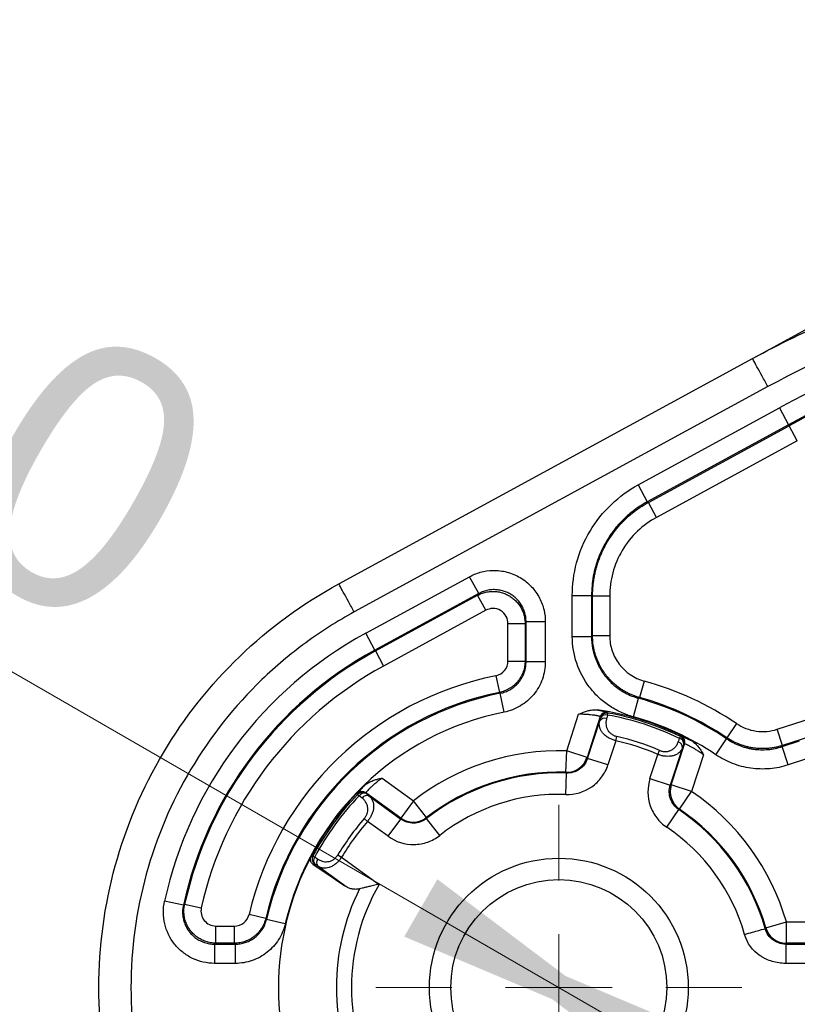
# Model space of a CAD drawing. Header units: millimetres. Extents: x 5 to 597, y 5 to 415.
# Tile 102 of 131: x 284.45 to 291.72, y 378.09 to 387.3. Entities that reach past the tile are written whole.
import ezdxf

# ---------------------------------------------------------------- set-up
doc = ezdxf.new("R2010")
doc.units = ezdxf.units.MM
doc.styles.add('SLDTEXTSTYLE0', font='ARIAL.TTF', dxfattribs={"width": 0.948})
doc.dimstyles.new('SLDDIMSTYLE0', dxfattribs={"dimtxt": 2.5, "dimasz": 2.5, "dimexe": 0, "dimexo": 0.0625, "dimtad": 1, "dimdec": 0, "dimlfac": 5, "dimrnd": 1e-09, "dimzin": 12, "dimdsep": 46, "dimtxsty": 'SLDTEXTSTYLE0', "dimsah": 1, "dimcen": 0, "dimadec": 0, "dimazin": 3, "dimtfac": 1, "dimtdec": 0, "dimtmove": 0, "dimatfit": 3, "dimfxl": 1, "dimfrac": 2, "dimtolj": 1, "dimtzin": 12, "dimarcsym": 0})

# ---------------------------------------------------------------- blocks, each defined once
blk = doc.blocks.new('_D')
at = {"color": 7, "linetype": 'Continuous', "lineweight": 0}
for q in [(278.5638, 384.5582), (290.3642, 377.7453)]:
    blk.add_line((288.6149, 378.7553), q, dxfattribs=at)
at = {"color": 7, "linetype": 'Continuous', "lineweight": 18}
for points in [[(290.3642, 377.7453), (288.3542, 379.2637), (288.0442, 378.7268)], [(288.6149, 378.7553), (290.6249, 377.2368), (290.9349, 377.7737)]]:
    blk.add_solid(points, dxfattribs=at)
at = {"color": 7, "linetype": 'Continuous', "lineweight": 18, "char_height": 2.5, "attachment_point": 1, "rotation": 330, "style": 'SLDTEXTSTYLE0'}
for s, insert in [('%%c', (280.1478, 387.3018)), ('10', (283.3079, 385.4854))]:
    blk.add_mtext(s, dxfattribs=dict(at, insert=insert))
blk = doc.blocks.new('SW_CENTERMARKSYMBOL_3')
at = {"color": 0, "linetype": 'Continuous', "lineweight": 18}
for p, q in [((0, 1), (0, 1.71)), ((0, 0), (0, 0.5)), ((-1, 0), (-1.71, 0)), ((0, 0), (-0.5, 0)), ((0, 0), (0, -0.5)), ((0, 0), (0.5, 0)), ((1, 0), (1.71, 0)), ((0, -1), (0, -1.71))]:
    blk.add_line(p, q, dxfattribs=at)

msp = doc.modelspace()

# ---------------------------------------------------------------- linework, layer by layer
at = {"color": 7, "linetype": 'Continuous', "lineweight": 25}
for p, q in [((291.331, 384.1503), (296.6441, 387.0449)), ((287.4324, 382.0263), (291.3003, 384.1335)), ((291.4438, 383.8701), (287.5759, 381.7628)), ((290.2308, 382.9517), (291.552, 383.6715)), ((291.552, 383.6715), (291.6381, 383.5135)), ((291.6381, 383.5135), (290.3169, 382.7937)), ((290.3264, 382.7881), (291.6426, 383.5051)), ((291.6426, 383.5051), (291.6381, 383.5135)), ((291.7191, 383.3647), (291.6426, 383.5051)), ((291.7191, 383.3647), (290.4029, 382.6476)), ((290.2308, 382.9517), (290.3169, 382.7937)), ((290.3169, 382.7937), (290.3264, 382.7881)), ((290.4029, 382.6476), (290.3264, 382.7881)), ((291.5311, 380.6661), (297.8029, 382.7039)), ((297.8523, 382.5519), (291.5805, 380.514)), ((287.6841, 381.5642), (288.6542, 382.0927)), ((288.7402, 381.9347), (288.6542, 382.0927)), ((288.7402, 381.9347), (287.7702, 381.4062)), ((287.7747, 381.3979), (288.7307, 381.9187)), ((288.7307, 381.9187), (288.7402, 381.9347)), ((288.8072, 381.7783), (288.7307, 381.9187)), ((289.6157, 381.5333), (289.6157, 381.9161)), ((289.6157, 381.9161), (289.7956, 381.9161)), ((289.7956, 381.9161), (289.7956, 381.5333)), ((289.8051, 381.9105), (289.7956, 381.9161)), ((289.8051, 381.5406), (289.8051, 381.9105)), ((289.965, 381.9105), (289.8051, 381.9105)), ((289.965, 381.9105), (289.965, 381.5406)), ((288.8072, 381.7783), (287.8512, 381.2575)), ((289.0141, 381.3043), (289.0141, 381.6555)), ((289.0141, 381.6555), (289.174, 381.6555)), ((289.1835, 381.6714), (289.174, 381.6555)), ((289.174, 381.6555), (289.174, 381.3043)), ((289.3634, 381.6714), (289.1835, 381.6714)), ((289.1835, 381.2965), (289.1835, 381.6714)), ((289.3634, 381.6714), (289.3634, 381.2965)), ((287.7702, 381.4062), (287.6841, 381.5642)), ((289.6157, 381.5333), (289.7956, 381.5333)), ((289.965, 381.5406), (289.8051, 381.5406)), ((287.7747, 381.3979), (287.7702, 381.4062)), ((287.7747, 381.3979), (287.8512, 381.2575)), ((289.0141, 381.3043), (289.174, 381.3043)), ((289.3634, 381.2965), (289.1835, 381.2965)), ((288.9018, 381.1671), (288.9334, 381.0104)), ((290.2869, 381.1169), (290.2441, 380.9629)), ((288.9772, 380.826), (288.9422, 381.0024)), ((290.1879, 380.7819), (290.2358, 380.9553)), ((289.5629, 380.4631), (289.6745, 380.8066)), ((289.8773, 380.784), (289.753, 380.4014)), ((289.9459, 380.7985), (289.9492, 380.8173)), ((289.7583, 380.3937), (289.8721, 380.744)), ((291.1499, 380.7194), (291.0606, 380.5867)), ((291.5805, 380.514), (291.5311, 380.6661)), ((290.0221, 380.5586), (290.0313, 380.5985)), ((290.6182, 380.5801), (290.6265, 380.5972)), ((290.9579, 380.4276), (291.0585, 380.5767)), ((290.0221, 380.5586), (289.9484, 380.332)), ((290.6458, 380.4926), (290.532, 380.1423)), ((290.5408, 380.1454), (290.6652, 380.528)), ((291.5791, 380.5036), (291.741, 380.5562)), ((291.6347, 380.3325), (291.5791, 380.5036)), ((289.5562, 380.2634), (289.5629, 380.4631)), ((289.753, 380.4014), (289.5629, 380.4631)), ((289.9484, 380.332), (289.7583, 380.3937)), ((290.3419, 380.2041), (290.4156, 380.4308)), ((290.4156, 380.4308), (290.4316, 380.4685)), ((290.8425, 380.4271), (290.7309, 380.0836)), ((291.7966, 380.3851), (291.6347, 380.3325)), ((287.8374, 380.2097), (288.1295, 379.9974)), ((289.554, 380.056), (289.5611, 380.2557)), ((290.3419, 380.2041), (290.532, 380.1423)), ((290.7309, 380.0836), (290.5408, 380.1454)), ((287.6088, 380.0568), (287.6225, 380.0436)), ((288.0121, 379.8357), (287.6866, 380.0722)), ((287.7143, 380.0428), (288.0122, 379.8264)), ((290.6189, 379.9181), (290.7309, 380.0836)), ((288.1295, 379.9974), (288.0121, 379.8357)), ((288.2523, 379.8397), (288.1295, 379.9974)), ((290.4988, 379.749), (290.6104, 379.9148)), ((287.671, 379.8316), (287.7019, 379.8048)), ((287.8947, 379.6647), (287.7019, 379.8048)), ((287.8947, 379.6647), (288.0122, 379.8264)), ((288.3761, 379.6733), (288.2529, 379.8307)), ((287.1902, 379.4807), (287.207, 379.4717)), ((287.4236, 379.4911), (287.4587, 379.4701)), ((287.4587, 379.4701), (287.809, 379.2156)), ((287.4898, 379.2004), (287.2361, 379.3847)), ((285.9791, 379.0204), (285.8034, 379.0589)), ((285.9912, 379.0309), (286.1472, 378.9961)), ((286.7492, 378.8968), (286.5936, 378.9335)), ((286.2838, 378.6658), (286.2838, 378.8257)), ((286.2838, 378.8257), (286.4574, 378.8257)), ((286.4574, 378.6658), (286.4574, 378.8257)), ((286.9321, 378.8471), (286.7569, 378.888)), ((291.4247, 378.8089), (291.6168, 378.8644)), ((291.6168, 378.8644), (292.0429, 378.8644)), ((291.6168, 378.6645), (291.6168, 378.8644)), ((286.272, 378.6563), (286.272, 378.4764)), ((286.272, 378.6563), (286.4649, 378.6563)), ((286.4574, 378.6658), (286.2838, 378.6658)), ((286.4649, 378.6563), (286.4649, 378.4764)), ((291.6106, 378.6563), (292.1528, 378.6563)), ((292.0429, 378.6645), (291.6168, 378.6645)), ((286.4649, 378.4764), (286.272, 378.4764)), ((292.1528, 378.4764), (291.6106, 378.4764))]:
    msp.add_line(p, q, dxfattribs=at)
at = {"color": 7, "linetype": 'Continuous', "lineweight": 25, "flags": 128}
for points in [[(289.7956, 381.5333), (289.8009, 381.5374), (289.8051, 381.5406)], [(289.174, 381.3043), (289.1793, 381.2999), (289.1835, 381.2965)], [(288.9422, 381.0024), (288.9373, 381.0069), (288.9334, 381.0104)], [(290.2441, 380.9629), (290.2394, 380.9586), (290.2358, 380.9553)], [(289.8721, 380.744), (289.8775, 380.7623), (289.8816, 380.7768)], [(289.8816, 380.7768), (289.8792, 380.7808), (289.8773, 380.784)], [(289.9459, 380.7985), (289.9405, 380.7802), (289.9363, 380.7657)], [(289.9448, 380.8245), (289.9473, 380.8205), (289.9492, 380.8173)], [(290.6067, 380.5479), (290.6131, 380.5659), (290.6182, 380.5801)], [(290.6265, 380.5972), (290.6309, 380.599), (290.6344, 380.6005)], [(291.0585, 380.5767), (291.0597, 380.5823), (291.0606, 380.5867)], [(290.6574, 380.5247), (290.6509, 380.5067), (290.6458, 380.4926)], [(290.6652, 380.528), (290.6608, 380.5262), (290.6574, 380.5247)], [(291.5805, 380.514), (291.5797, 380.5082), (291.5791, 380.5036)], [(289.753, 380.4014), (289.756, 380.3971), (289.7583, 380.3937)], [(289.5611, 380.2557), (289.5584, 380.26), (289.5562, 380.2634)], [(290.532, 380.1423), (290.5369, 380.144), (290.5408, 380.1454)], [(287.6088, 380.0568), (287.6084, 380.0616), (287.6082, 380.0653)], [(287.6496, 380.0227), (287.6344, 380.0344), (287.6225, 380.0436)], [(287.6866, 380.0722), (287.687, 380.0675), (287.6873, 380.0638)], [(287.6873, 380.0638), (287.7024, 380.0521), (287.7143, 380.0428)], [(288.0122, 379.8264), (288.0121, 379.8316), (288.0121, 379.8357)], [(288.2523, 379.8397), (288.2526, 379.8346), (288.2529, 379.8307)], [(290.6189, 379.9181), (290.6142, 379.9163), (290.6104, 379.9148)], [(287.1732, 379.4766), (287.1827, 379.4789), (287.1902, 379.4807)], [(287.207, 379.4717), (287.2228, 379.4609), (287.2353, 379.4525)], [(287.2078, 379.4039), (287.1997, 379.402), (287.1933, 379.4005)], [(287.2361, 379.3847), (287.2203, 379.3955), (287.2078, 379.4039)], [(285.9791, 379.0204), (285.9858, 379.0263), (285.9912, 379.0309)], [(286.7492, 378.8968), (286.7535, 378.8919), (286.7569, 378.888)], [(291.419, 378.8019), (291.4222, 378.8059), (291.4247, 378.8089)], [(286.2838, 378.6658), (286.2772, 378.6605), (286.272, 378.6563)], [(286.4649, 378.6563), (286.4607, 378.6617), (286.4574, 378.6658)], [(291.6168, 378.6645), (291.6133, 378.6599), (291.6106, 378.6563)]]:
    msp.add_lwpolyline(points, dxfattribs=at)
at = {"color": 7, "linetype": 'Continuous', "lineweight": 25}
for radius in [1.21, 1.01]:
    msp.add_circle((289.4896, 378.2503), radius, dxfattribs=at)
for centre, radius, start, end in [((295.3323, 376.7326), 7.9018, 100.04388, 118.58183), ((295.3323, 376.7326), 7.7219, 97.00196, 118.58183), ((295.3323, 376.7326), 7.7124, 97.00504, 118.58183), ((289.4896, 378.2503), 3.7738, 118.58183, 167.62635), ((289.4896, 378.2503), 3.5939, 118.58183, 167.62635), ((289.4896, 378.2503), 3.5844, 118.58183, 167.42039), ((289.4896, 378.2503), 3.4245, 118.58183, 167.42039), ((289.4896, 378.2503), 2.9755, 101.3925, 166.72484), ((289.4896, 378.2503), 2.9755, 56.0822, 74.45606), ((289.4896, 378.2503), 2.8156, 101.3925, 166.72484), ((289.4896, 378.2503), 2.8061, 101.24917, 166.86342), ((289.4896, 378.2503), 2.8061, 56.00448, 74.57738), ((289.4896, 378.2503), 2.8156, 56.0822, 74.45606), ((289.4896, 378.2503), 2.621, 61.8682, 82.1318), ((289.4896, 378.2503), 2.6262, 101.24917, 166.86342), ((289.9173, 380.7164), 0.0529, 68.88789, 148.56733), ((289.9344, 380.7654), 0.06, 80.04088, 161.93116), ((289.9387, 380.7582), 0.06, 79.9166, 161.93098), ((289.9268, 380.7492), 0.0529, 68.84895, 148.55893), ((289.4896, 378.2503), 2.5888, 64.15242, 79.84758), ((289.4896, 378.2503), 2.6078, 64.15242, 79.84758), ((289.4896, 378.2503), 2.6262, 56.00448, 74.57738), ((289.4896, 378.2503), 2.4099, 66.99053, 77.00947), ((290.6047, 380.5289), 0.0529, 355.44107, 75.15105), ((290.6003, 380.5432), 0.06, 342.06902, 64.0834), ((290.608, 380.5465), 0.06, 342.06884, 63.95912), ((289.4896, 378.2503), 2.369, 66.99053, 77.00947), ((290.5931, 380.4968), 0.0529, 355.43267, 75.11211), ((289.4896, 378.2503), 2.2141, 88.10244, 127.89756), ((289.5627, 380.4634), 0.2001, 268.16038, 341.94206), ((289.4896, 378.2503), 2.0142, 88.10244, 127.89756), ((289.4896, 378.2503), 2.0067, 87.95657, 128.04343), ((289.4896, 378.2503), 2.621, 133.8682, 152.10322), ((290.7313, 380.0837), 0.2001, 162.05794, 235.83962), ((289.4896, 378.2503), 2.6078, 136.15242, 151.84758), ((289.4896, 378.2503), 2.5888, 136.15242, 151.84758), ((287.6513, 380.0236), 0.06, 54.06884, 135.95912), ((287.6521, 380.0152), 0.06, 54.06902, 136.0834), ((287.667, 380.0149), 0.0529, 67.44107, 147.15105), ((287.694, 379.994), 0.0529, 67.43267, 147.11211), ((289.4896, 378.2503), 1.8069, 87.95657, 128.04343), ((289.4896, 378.2503), 2.2141, 16.10244, 55.89756), ((288.1295, 379.9978), 0.2001, 234.05794, 307.83962), ((289.4896, 378.2503), 2.0067, 15.95657, 56.04343), ((289.4896, 378.2503), 2.0142, 16.10244, 55.89756), ((289.4896, 378.2503), 2.4099, 138.99053, 149.00947), ((289.4896, 378.2503), 2.369, 138.99053, 149.00947), ((289.4896, 378.2503), 1.8069, 15.95657, 56.04343), ((289.4896, 378.2503), 2.621, 152.10322, 207.89678), ((287.2432, 379.4524), 0.06, 151.9166, 233.93098), ((287.2481, 379.4383), 0.0529, 140.84895, 220.55893), ((287.2763, 379.4191), 0.0529, 140.88789, 220.56733), ((289.4896, 378.2503), 1.9381, 150.12708, 209.87292), ((289.4896, 378.2503), 2.0795, 153.64144, 206.35856), ((291.617, 378.8646), 0.2001, 196.16038, 269.94206)]:
    msp.add_arc(centre, radius, start, end, dxfattribs=at)
for points in [[(291.3003, 384.1335), (291.8072, 384.4097), (292.3425, 384.6336), (292.8951, 384.8005)], [(292.9819, 384.5133), (292.4471, 384.3518), (291.9344, 384.1373), (291.4438, 383.8701)], [(287.1933, 379.4005), (287.2921, 379.3339), (287.3909, 379.2672), (287.4898, 379.2004)]]:
    msp.add_open_spline(points, degree=3, dxfattribs=at)
for points, knots in [([(291.4438, 383.8701), (291.4269, 383.9011), (291.4086, 383.9346), (291.3733, 383.9995), (291.3563, 384.0306), (291.3283, 384.0821), (291.3173, 384.1022), (291.3034, 384.1278), (291.3003, 384.1335), (291.3003, 384.1335)], [0, 0, 0, 0, 0.25, 0.25, 0.5, 0.5, 0.75, 0.75, 1, 1, 1, 1]), ([(289.6157, 381.9161), (289.6157, 382.0165), (289.6288, 382.1205), (289.6839, 382.3251), (289.726, 382.4255), (289.8362, 382.6111), (289.9042, 382.6962), (290.0575, 382.8424), (290.1427, 382.9036), (290.2308, 382.9517)], [0, 0, 0, 0, 0.25, 0.25, 0.5, 0.5, 0.75, 0.75, 1, 1, 1, 1]), ([(290.3169, 382.7937), (290.3036, 382.7862), (290.2771, 382.7714), (290.2388, 382.7468), (290.2018, 382.7208), (290.1661, 382.6932), (290.1318, 382.6642), (290.099, 382.6338), (290.0677, 382.6021), (290.038, 382.5691), (290.0098, 382.535), (289.9834, 382.4999), (289.9586, 382.4637), (289.9277, 382.4143), (289.8931, 382.3498), (289.8584, 382.2687), (289.8308, 382.1841), (289.8108, 382.0966), (289.798, 382.007), (289.7964, 381.9465), (289.7956, 381.9161)], [0, 0, 0, 0, 0.042618, 0.085063, 0.127336, 0.169437, 0.211365, 0.253122, 0.294707, 0.33612, 0.377363, 0.418433, 0.459333, 0.500062, 0.581667, 0.663956, 0.746933, 0.830599, 0.914954, 1, 1, 1, 1]), ([(289.8051, 381.9105), (289.8053, 381.9257), (289.8057, 381.956), (289.8089, 382.0014), (289.8141, 382.0464), (289.8212, 382.0909), (289.8303, 382.1349), (289.8413, 382.1783), (289.8542, 382.2209), (289.869, 382.2628), (289.8854, 382.3038), (289.9036, 382.3439), (289.9235, 382.3829), (289.9522, 382.4337), (289.9923, 382.4949), (290.0469, 382.5642), (290.1079, 382.629), (290.1751, 382.6884), (290.2477, 382.7425), (290.3001, 382.7728), (290.3264, 382.7881)], [0, 0, 0, 0, 0.042614, 0.085057, 0.127328, 0.169427, 0.211356, 0.253113, 0.294698, 0.336113, 0.377357, 0.418429, 0.459331, 0.500062, 0.581671, 0.663964, 0.746943, 0.830608, 0.91496, 1, 1, 1, 1]), ([(290.4029, 382.6476), (290.3401, 382.6135), (290.2795, 382.5699), (290.1704, 382.4658), (290.122, 382.4052), (290.0435, 382.2731), (290.0135, 382.2016), (289.9743, 382.056), (289.965, 381.9819), (289.965, 381.9105)], [0, 0, 0, 0, 0.25, 0.25, 0.5, 0.5, 0.75, 0.75, 1, 1, 1, 1]), ([(288.6542, 382.0927), (288.6844, 382.1092), (288.7183, 382.1234), (288.7926, 382.1441), (288.8329, 382.1504), (288.9171, 382.152), (288.9609, 382.1472), (289.0472, 382.1249), (289.0897, 382.1073), (289.1679, 382.0609), (289.2036, 382.032), (289.2645, 381.9669), (289.2897, 381.9307), (289.3286, 381.856), (289.3423, 381.8175), (289.3597, 381.7425), (289.3634, 381.7059), (289.3634, 381.6714)], [0, 0, 0, 0, 0.125, 0.125, 0.25, 0.25, 0.375, 0.375, 0.5, 0.5, 0.625, 0.625, 0.75, 0.75, 0.875, 0.875, 1, 1, 1, 1]), ([(285.1896, 378.2503), (285.1896, 378.6344), (285.2413, 379.0185), (285.4447, 379.7593), (285.5964, 380.1159), (285.9887, 380.7764), (286.2294, 381.0802), (286.7826, 381.6133), (287.0951, 381.8425), (287.4324, 382.0263)], [0, 0, 0, 0, 0.25, 0.25, 0.5, 0.5, 0.75, 0.75, 1, 1, 1, 1]), ([(287.5759, 381.7628), (287.559, 381.7939), (287.5407, 381.8274), (287.5054, 381.8922), (287.4884, 381.9234), (287.4604, 381.9748), (287.4494, 381.9949), (287.4355, 382.0206), (287.4324, 382.0263), (287.4324, 382.0263)], [0, 0, 0, 0, 0.25, 0.25, 0.5, 0.5, 0.75, 0.75, 1, 1, 1, 1]), ([(288.7307, 381.9187), (288.7379, 381.9224), (288.7522, 381.9298), (288.7745, 381.9385), (288.797, 381.9454), (288.8197, 381.9505), (288.8424, 381.9538), (288.865, 381.9553), (288.8873, 381.9551), (288.9093, 381.9533), (288.9307, 381.95), (288.9515, 381.9452), (288.9717, 381.939), (288.9911, 381.9316), (289.0096, 381.923), (289.0333, 381.91), (289.0614, 381.8906), (289.0923, 381.8623), (289.1198, 381.829), (289.1428, 381.791), (289.1602, 381.7488), (289.1717, 381.7031), (289.1732, 381.6715), (289.174, 381.6555)], [0, 0, 0, 0, 0.03904, 0.077569, 0.115589, 0.153098, 0.190098, 0.226588, 0.262568, 0.298039, 0.333, 0.367453, 0.401396, 0.43483, 0.467755, 0.500172, 0.565469, 0.632801, 0.702167, 0.773569, 0.847009, 0.922485, 1, 1, 1, 1]), ([(289.1835, 381.6714), (289.1833, 381.6795), (289.183, 381.6956), (289.18, 381.7194), (289.1754, 381.7426), (289.169, 381.7651), (289.161, 381.7867), (289.1516, 381.8073), (289.1408, 381.8269), (289.1288, 381.8453), (289.1156, 381.8626), (289.1014, 381.8786), (289.0864, 381.8934), (289.0706, 381.9068), (289.0542, 381.919), (289.0315, 381.9336), (289.0009, 381.949), (288.9613, 381.9626), (288.9189, 381.9707), (288.8744, 381.9726), (288.8289, 381.9675), (288.7833, 381.9557), (288.7547, 381.9418), (288.7402, 381.9347)], [0, 0, 0, 0, 0.039126, 0.077724, 0.115795, 0.153339, 0.190359, 0.226855, 0.262829, 0.298283, 0.333218, 0.367636, 0.401539, 0.434928, 0.467805, 0.500173, 0.565369, 0.632612, 0.701916, 0.773295, 0.846762, 0.922327, 1, 1, 1, 1]), ([(289.0141, 381.6555), (289.0141, 381.6755), (289.0096, 381.6984), (288.9869, 381.742), (288.9685, 381.7623), (288.9229, 381.7894), (288.8962, 381.7959), (288.8471, 381.7949), (288.8249, 381.7879), (288.8072, 381.7783)], [0, 0, 0, 0, 0.25, 0.25, 0.5, 0.5, 0.75, 0.75, 1, 1, 1, 1]), ([(287.5759, 381.7628), (287.419, 381.6774), (287.2683, 381.5816), (286.9794, 381.3697), (286.8427, 381.2546), (286.4569, 380.8829), (286.2329, 380.6001), (285.8681, 379.9859), (285.7269, 379.6539), (285.5377, 378.965), (285.4896, 378.6074), (285.4895, 377.8931), (285.5378, 377.5355), (285.7269, 376.8467), (285.8681, 376.5146), (286.2329, 375.9005), (286.4569, 375.6177), (286.8427, 375.2459), (286.9794, 375.1309), (287.2683, 374.919), (287.419, 374.8232), (287.5759, 374.7377)], [0, 0, 0, 0, 0.0625, 0.0625, 0.125, 0.125, 0.25, 0.25, 0.375, 0.375, 0.5, 0.5, 0.625, 0.625, 0.75, 0.75, 0.875, 0.875, 0.9375, 0.9375, 1, 1, 1, 1]), ([(290.1879, 380.7819), (290.1468, 380.7932), (290.1071, 380.8078), (290.0304, 380.8431), (289.9932, 380.8641), (289.9229, 380.9117), (289.8901, 380.9381), (289.829, 380.9959), (289.8005, 381.0276), (289.7233, 381.129), (289.6837, 381.2036), (289.6294, 381.365), (289.6157, 381.448), (289.6157, 381.5333)], [0, 0, 0, 0, 0.125, 0.125, 0.25, 0.25, 0.375, 0.375, 0.5, 0.5, 0.75, 0.75, 1, 1, 1, 1]), ([(289.7956, 381.5333), (289.7958, 381.5221), (289.7962, 381.4996), (289.7991, 381.466), (289.8038, 381.4327), (289.8103, 381.3999), (289.8186, 381.3676), (289.8286, 381.3362), (289.8401, 381.3056), (289.8532, 381.2761), (289.8676, 381.2477), (289.8832, 381.2206), (289.8999, 381.1947), (289.9237, 381.1618), (289.957, 381.1224), (290.0026, 381.0786), (290.054, 381.0387), (290.1106, 381.0042), (290.1713, 380.9753), (290.2143, 380.962), (290.2358, 380.9553)], [0, 0, 0, 0, 0.043214, 0.08642, 0.129531, 0.172459, 0.215118, 0.257426, 0.299302, 0.340667, 0.381452, 0.421587, 0.461011, 0.499668, 0.57785, 0.658877, 0.74223, 0.827313, 0.913467, 1, 1, 1, 1]), ([(290.2441, 380.9629), (290.2333, 380.966), (290.2117, 380.9724), (290.1802, 380.9843), (290.1494, 380.9977), (290.1195, 381.0128), (290.0907, 381.0294), (290.063, 381.0475), (290.0367, 381.0668), (290.0117, 381.0873), (289.9883, 381.1088), (289.9663, 381.1312), (289.9459, 381.1542), (289.9205, 381.1859), (289.8916, 381.2284), (289.8616, 381.2838), (289.8371, 381.3438), (289.8189, 381.4074), (289.8073, 381.4733), (289.8058, 381.5181), (289.8051, 381.5406)], [0, 0, 0, 0, 0.043268, 0.086531, 0.129703, 0.172696, 0.215424, 0.257804, 0.299754, 0.341197, 0.382061, 0.422279, 0.461787, 0.50053, 0.578606, 0.659508, 0.74272, 0.827647, 0.913637, 1, 1, 1, 1]), ([(289.965, 381.5406), (289.965, 381.4925), (289.9727, 381.4458), (290.0033, 381.3549), (290.0255, 381.3128), (290.1123, 381.1985), (290.1943, 381.1427), (290.2869, 381.1169)], [0, 0, 0, 0, 0.25, 0.25, 0.5, 0.5, 1, 1, 1, 1]), ([(288.9018, 381.1671), (288.9335, 381.1735), (288.9621, 381.1907), (289.0029, 381.2406), (289.0141, 381.272), (289.0141, 381.3043)], [0, 0, 0, 0, 0.5, 0.5, 1, 1, 1, 1]), ([(289.174, 381.3043), (289.1738, 381.2962), (289.1734, 381.28), (289.1703, 381.2555), (289.1652, 381.2308), (289.1578, 381.2061), (289.1482, 381.1819), (289.1364, 381.1582), (289.1224, 381.1356), (289.1064, 381.1141), (289.0886, 381.0942), (289.0691, 381.0761), (289.0483, 381.0598), (289.0264, 381.0456), (289.0037, 381.0335), (288.9805, 381.0236), (288.9571, 381.0157), (288.9412, 381.0121), (288.9334, 381.0104)], [0, 0, 0, 0, 0.05852, 0.11854, 0.179909, 0.242449, 0.305959, 0.370216, 0.434982, 0.500004, 0.565026, 0.629791, 0.694048, 0.757557, 0.820097, 0.881464, 0.941482, 1, 1, 1, 1]), ([(288.9422, 381.0024), (288.9499, 381.0042), (288.9654, 381.0076), (288.9881, 381.0151), (289.01, 381.0242), (289.0308, 381.0349), (289.0506, 381.047), (289.069, 381.0603), (289.086, 381.0747), (289.1015, 381.09), (289.1194, 381.1103), (289.1389, 381.1374), (289.158, 381.1729), (289.1724, 381.212), (289.1817, 381.2536), (289.1829, 381.2822), (289.1835, 381.2965)], [0, 0, 0, 0, 0.057906, 0.115748, 0.173287, 0.230287, 0.286523, 0.341779, 0.39586, 0.448589, 0.499811, 0.593155, 0.690988, 0.792254, 0.895711, 1, 1, 1, 1]), ([(289.3634, 381.2965), (289.3634, 381.241), (289.354, 381.1872), (289.3168, 381.083), (289.2897, 381.0351), (289.2195, 380.9495), (289.1779, 380.9136), (289.0828, 380.8566), (289.0317, 380.8368), (288.9772, 380.826)], [0, 0, 0, 0, 0.25, 0.25, 0.5, 0.5, 0.75, 0.75, 1, 1, 1, 1]), ([(289.6745, 380.8066), (289.6898, 380.8131), (289.7175, 380.8249), (289.7564, 380.8381), (289.7899, 380.8456), (289.82, 380.849), (289.8392, 380.8473), (289.8483, 380.8465)], [0, 0, 0, 0, 0.277476, 0.498823, 0.681536, 0.847577, 1, 1, 1, 1]), ([(289.8483, 380.8465), (289.8541, 380.8456), (289.8656, 380.8436), (289.8811, 380.8408), (289.8951, 380.838), (289.9075, 380.8354), (289.9207, 380.8323), (289.933, 380.8292), (289.9423, 380.8263), (289.944, 380.8251), (289.9448, 380.8245)], [0, 0, 0, 0, 0.101383, 0.201371, 0.300718, 0.400189, 0.500549, 0.667899, 0.833146, 1, 1, 1, 1]), ([(289.8773, 380.784), (289.8769, 380.7844), (289.8763, 380.7851), (289.8726, 380.7865), (289.8672, 380.788), (289.86, 380.7898), (289.8512, 380.7916), (289.8408, 380.7935), (289.8292, 380.7954), (289.8116, 380.798), (289.7862, 380.801), (289.7516, 380.804), (289.7139, 380.8061), (289.6879, 380.8064), (289.6745, 380.8066)], [0, 0, 0, 0, 0.065759, 0.130535, 0.194352, 0.257237, 0.319218, 0.380323, 0.440582, 0.500026, 0.624343, 0.749546, 0.870859, 1, 1, 1, 1]), ([(289.9363, 380.7657), (289.9349, 380.7605), (289.9322, 380.7501), (289.9303, 380.7343), (289.93, 380.7156), (289.9326, 380.6942), (289.9407, 380.6698), (289.954, 380.6467), (289.9707, 380.629), (289.9868, 380.617), (290.0007, 380.6092), (290.0155, 380.6027), (290.026, 380.5999), (290.0313, 380.5985)], [0, 0, 0, 0, 0.08499, 0.167678, 0.248579, 0.377316, 0.498411, 0.628165, 0.748828, 0.812424, 0.875197, 0.937938, 1, 1, 1, 1]), ([(290.0221, 380.5586), (290.0166, 380.5602), (290.0058, 380.5632), (289.9899, 380.5689), (289.9746, 380.5755), (289.9598, 380.583), (289.9396, 380.595), (289.9157, 380.6135), (289.8934, 380.6385), (289.8778, 380.6653), (289.8696, 380.6912), (289.867, 380.7181), (289.8703, 380.7348), (289.8721, 380.744)], [0, 0, 0, 0, 0.049619, 0.099344, 0.149356, 0.199834, 0.25095, 0.371455, 0.501195, 0.619245, 0.750744, 0.863911, 1, 1, 1, 1]), ([(291.1499, 380.7194), (291.1777, 380.7007), (291.207, 380.6856), (291.2687, 380.6619), (291.3015, 380.6534), (291.3997, 380.6397), (291.4674, 380.6454), (291.5311, 380.6661)], [0, 0, 0, 0, 0.25, 0.25, 0.5, 0.5, 1, 1, 1, 1]), ([(290.6344, 380.6005), (290.6349, 380.6005), (290.6359, 380.6006), (290.6396, 380.5997), (290.6449, 380.5979), (290.652, 380.5952), (290.6626, 380.5909), (290.6781, 380.5842), (290.6997, 380.5743), (290.7167, 380.5658), (290.7253, 380.5616)], [0, 0, 0, 0, 0.100536, 0.199981, 0.299128, 0.398781, 0.499734, 0.666324, 0.831898, 1, 1, 1, 1]), ([(291.0585, 380.5767), (291.0682, 380.5704), (291.0875, 380.5579), (291.1177, 380.5412), (291.1487, 380.5262), (291.1804, 380.5131), (291.2125, 380.5019), (291.2449, 380.4927), (291.2774, 380.4853), (291.3211, 380.4779), (291.3767, 380.4732), (291.4445, 380.4752), (291.5127, 380.4844), (291.5569, 380.4972), (291.5791, 380.5036)], [0, 0, 0, 0, 0.0635616, 0.1270425, 0.1903228, 0.2532844, 0.315812, 0.3777947, 0.4391265, 0.4997078, 0.6217477, 0.7463997, 0.8727952, 1, 1, 1, 1]), ([(291.5805, 380.514), (291.5693, 380.5106), (291.5467, 380.5037), (291.5119, 380.4958), (291.4764, 380.4899), (291.4403, 380.486), (291.4038, 380.4844), (291.3671, 380.485), (291.3304, 380.4879), (291.294, 380.493), (291.2579, 380.5003), (291.2224, 380.5098), (291.1878, 380.5214), (291.1541, 380.5349), (291.1216, 380.5504), (291.0903, 380.5675), (291.0705, 380.5803), (291.0606, 380.5867)], [0, 0, 0, 0, 0.064833, 0.130432, 0.196696, 0.263512, 0.330766, 0.398334, 0.466093, 0.533916, 0.601675, 0.669242, 0.736495, 0.80331, 0.869572, 0.93517, 1, 1, 1, 1]), ([(290.6458, 380.4926), (290.6438, 380.4878), (290.6398, 380.4784), (290.6316, 380.4659), (290.6224, 380.4549), (290.6122, 380.4454), (290.6013, 380.4374), (290.59, 380.4306), (290.5785, 380.4252), (290.5621, 380.419), (290.5393, 380.4137), (290.5089, 380.4117), (290.4775, 380.414), (290.446, 380.42), (290.4256, 380.4272), (290.4156, 380.4308)], [0, 0, 0, 0, 0.076622, 0.149122, 0.217519, 0.281835, 0.342097, 0.398338, 0.450599, 0.498929, 0.607643, 0.711068, 0.810181, 0.906085, 1, 1, 1, 1]), ([(290.4316, 380.4685), (290.4356, 380.4669), (290.4436, 380.4637), (290.4561, 380.4603), (290.4686, 380.4582), (290.4812, 380.4572), (290.4992, 380.4577), (290.5223, 380.462), (290.5488, 380.4738), (290.5731, 380.4921), (290.5937, 380.5172), (290.6022, 380.5374), (290.6067, 380.5479)], [0, 0, 0, 0, 0.049985, 0.099189, 0.148497, 0.198783, 0.25087, 0.3714, 0.501168, 0.657002, 0.821436, 1, 1, 1, 1]), ([(290.8425, 380.4271), (290.837, 380.431), (290.8261, 380.4388), (290.8098, 380.4499), (290.7942, 380.4602), (290.7737, 380.4733), (290.7489, 380.4882), (290.7221, 380.5031), (290.6995, 380.5148), (290.6818, 380.523), (290.6691, 380.528), (290.6665, 380.528), (290.6652, 380.528)], [0, 0, 0, 0, 0.065633, 0.129295, 0.191012, 0.250811, 0.375998, 0.500418, 0.620002, 0.742975, 0.869569, 1, 1, 1, 1]), ([(290.7253, 380.5616), (290.73, 380.5589), (290.7395, 380.5534), (290.7532, 380.5432), (290.7667, 380.5312), (290.78, 380.5175), (290.7971, 380.4974), (290.8184, 380.4673), (290.8338, 380.4416), (290.8425, 380.4271)], [0, 0, 0, 0, 0.089035, 0.182975, 0.282581, 0.388491, 0.501237, 0.719642, 1, 1, 1, 1]), ([(289.7583, 380.3937), (289.7449, 380.3523), (289.7183, 380.3165), (289.6474, 380.2668), (289.6042, 380.2542), (289.5611, 380.2557)], [0, 0, 0, 0, 0.5, 0.5, 1, 1, 1, 1]), ([(291.6347, 380.3325), (291.5781, 380.3141), (291.5203, 380.3024), (291.4019, 380.2921), (291.3431, 380.2938), (291.2269, 380.3101), (291.1689, 380.3252), (291.0593, 380.3673), (291.0072, 380.3944), (290.9579, 380.4276)], [0, 0, 0, 0, 0.25, 0.25, 0.5, 0.5, 0.75, 0.75, 1, 1, 1, 1]), ([(289.554, 380.056), (289.6408, 380.0529), (289.7268, 380.0785), (289.833, 380.1529), (289.8639, 380.1829), (289.9154, 380.2526), (289.935, 380.2906), (289.9484, 380.332)], [0, 0, 0, 0, 0.5, 0.5, 0.75, 0.75, 1, 1, 1, 1]), ([(287.6732, 380.1398), (287.6772, 380.1434), (287.6854, 380.1508), (287.6994, 380.1606), (287.7149, 380.1697), (287.7321, 380.1782), (287.7564, 380.1882), (287.7917, 380.1992), (287.8209, 380.2059), (287.8374, 380.2097)], [0, 0, 0, 0, 0.089035, 0.182975, 0.282581, 0.388491, 0.501237, 0.719642, 1, 1, 1, 1]), ([(287.8374, 380.2097), (287.8319, 380.2056), (287.8211, 380.1977), (287.8056, 380.1856), (287.7909, 380.174), (287.7722, 380.1585), (287.7503, 380.1395), (287.7278, 380.1187), (287.7098, 380.1007), (287.6965, 380.0864), (287.6878, 380.0759), (287.687, 380.0735), (287.6866, 380.0722)], [0, 0, 0, 0, 0.065633, 0.129295, 0.191012, 0.250811, 0.375998, 0.500418, 0.620002, 0.742975, 0.869569, 1, 1, 1, 1]), ([(290.3419, 380.2041), (290.3151, 380.1215), (290.316, 380.0318), (290.3583, 379.9092), (290.3787, 379.8713), (290.4316, 379.8026), (290.4628, 379.7733), (290.4988, 379.749)], [0, 0, 0, 0, 0.5, 0.5, 0.75, 0.75, 1, 1, 1, 1]), ([(287.6082, 380.0653), (287.6083, 380.0658), (287.6085, 380.0668), (287.6105, 380.07), (287.6138, 380.0745), (287.6186, 380.0804), (287.626, 380.0892), (287.6371, 380.1019), (287.6533, 380.1193), (287.6665, 380.1329), (287.6732, 380.1398)], [0, 0, 0, 0, 0.100536, 0.199981, 0.299128, 0.398781, 0.499734, 0.666324, 0.831898, 1, 1, 1, 1]), ([(290.6104, 379.9148), (290.5743, 379.939), (290.5472, 379.9745), (290.5189, 380.0563), (290.5186, 380.1013), (290.532, 380.1423)], [0, 0, 0, 0, 0.5, 0.5, 1, 1, 1, 1]), ([(287.671, 379.8316), (287.6738, 379.835), (287.6793, 379.8416), (287.6863, 379.8524), (287.6923, 379.8637), (287.697, 379.8754), (287.7022, 379.8926), (287.7052, 379.9159), (287.7021, 379.9448), (287.6922, 379.9735), (287.6748, 380.0009), (287.6582, 380.0152), (287.6496, 380.0227)], [0, 0, 0, 0, 0.049985, 0.099189, 0.148497, 0.198783, 0.25087, 0.3714, 0.501168, 0.657002, 0.821436, 1, 1, 1, 1]), ([(287.7143, 380.0428), (287.7182, 380.0394), (287.7259, 380.0327), (287.7353, 380.0211), (287.7429, 380.0089), (287.7488, 379.9963), (287.7531, 379.9834), (287.756, 379.9706), (287.7576, 379.958), (287.7584, 379.9405), (287.7564, 379.9172), (287.7489, 379.8876), (287.7371, 379.8585), (287.7216, 379.8304), (287.7084, 379.8132), (287.7019, 379.8048)], [0, 0, 0, 0, 0.076622, 0.149122, 0.217519, 0.281835, 0.342097, 0.398338, 0.450599, 0.498929, 0.607643, 0.711068, 0.810181, 0.906085, 1, 1, 1, 1]), ([(288.2529, 379.8307), (288.2187, 379.8038), (288.1766, 379.7889), (288.09, 379.7874), (288.0471, 379.801), (288.0122, 379.8264)], [0, 0, 0, 0, 0.5, 0.5, 1, 1, 1, 1]), ([(287.8947, 379.6647), (287.965, 379.6136), (288.0506, 379.5868), (288.1803, 379.5892), (288.2227, 379.5969), (288.3043, 379.6259), (288.3418, 379.6465), (288.3761, 379.6733)], [0, 0, 0, 0, 0.5, 0.5, 0.75, 0.75, 1, 1, 1, 1]), ([(287.1933, 379.4005), (287.1907, 379.4025), (287.1855, 379.4062), (287.179, 379.4133), (287.1737, 379.4213), (287.1696, 379.4304), (287.1668, 379.4407), (287.1662, 379.4524), (287.1678, 379.4647), (287.1714, 379.4727), (287.1732, 379.4766)], [0, 0, 0, 0, 0.132785, 0.258898, 0.380183, 0.498733, 0.628248, 0.748938, 0.876956, 1, 1, 1, 1]), ([(287.2353, 379.4525), (287.2398, 379.4496), (287.2489, 379.4438), (287.2633, 379.4371), (287.281, 379.431), (287.3022, 379.4269), (287.3279, 379.427), (287.3539, 379.4325), (287.3759, 379.4429), (287.3923, 379.4545), (287.4041, 379.4653), (287.4148, 379.4774), (287.4207, 379.4866), (287.4236, 379.4911)], [0, 0, 0, 0, 0.0849897, 0.1676778, 0.2485793, 0.3773156, 0.4984108, 0.6281648, 0.748828, 0.8124244, 0.8751971, 0.9379382, 1, 1, 1, 1]), ([(287.4587, 379.4701), (287.4556, 379.4654), (287.4494, 379.4559), (287.439, 379.4426), (287.428, 379.4301), (287.4163, 379.4184), (287.3987, 379.4029), (287.3736, 379.3858), (287.3431, 379.3724), (287.3127, 379.3658), (287.2855, 379.366), (287.2591, 379.3718), (287.2443, 379.3802), (287.2361, 379.3847)], [0, 0, 0, 0, 0.049619, 0.099344, 0.149356, 0.199834, 0.25095, 0.371455, 0.501195, 0.619245, 0.750744, 0.863911, 1, 1, 1, 1]), ([(287.6262, 379.1736), (287.6215, 379.1725), (287.6118, 379.1704), (287.5974, 379.169), (287.5828, 379.1688), (287.5681, 379.17), (287.5471, 379.1736), (287.52, 379.1822), (287.5, 379.1942), (287.4898, 379.2004)], [0, 0, 0, 0, 0.094496, 0.191094, 0.290369, 0.392861, 0.49907, 0.743091, 1, 1, 1, 1]), ([(287.809, 379.2156), (287.7998, 379.2136), (287.7822, 379.2099), (287.7569, 379.2043), (287.7339, 379.1991), (287.7082, 379.1932), (287.6805, 379.1867), (287.6514, 379.1797), (287.6344, 379.1756), (287.6262, 379.1736)], [0, 0, 0, 0, 0.140175, 0.270472, 0.39075, 0.500894, 0.678904, 0.845239, 1, 1, 1, 1]), ([(286.272, 378.4764), (286.2359, 378.4764), (286.1999, 378.4805), (286.1306, 378.4963), (286.0968, 378.5081), (286.0319, 378.5392), (286.0018, 378.5581), (285.946, 378.6023), (285.9202, 378.6279), (285.8533, 378.7111), (285.8212, 378.7771), (285.7968, 378.8811), (285.7925, 378.9172), (285.792, 378.9883), (285.7957, 379.0237), (285.8034, 379.0589)], [0, 0, 0, 0, 0.125, 0.125, 0.25, 0.25, 0.375, 0.375, 0.5, 0.5, 0.75, 0.75, 0.875, 0.875, 1, 1, 1, 1]), ([(285.9791, 379.0204), (285.9776, 379.0125), (285.9745, 378.9968), (285.9723, 378.9728), (285.9718, 378.9489), (285.9733, 378.9251), (285.9766, 378.9018), (285.9817, 378.8793), (285.9883, 378.8577), (285.9962, 378.8371), (286.0054, 378.8179), (286.0155, 378.7999), (286.0263, 378.7834), (286.0418, 378.7628), (286.0643, 378.7383), (286.0965, 378.7115), (286.1345, 378.6882), (286.1775, 378.6703), (286.2239, 378.6585), (286.2559, 378.6571), (286.272, 378.6563)], [0, 0, 0, 0, 0.044838, 0.089765, 0.134571, 0.17904, 0.222959, 0.266126, 0.308349, 0.34945, 0.389273, 0.42768, 0.464557, 0.499809, 0.572004, 0.650304, 0.733696, 0.82085, 0.910184, 1, 1, 1, 1]), ([(286.2838, 378.6658), (286.2758, 378.666), (286.2597, 378.6664), (286.2358, 378.6694), (286.2122, 378.6742), (286.1893, 378.6809), (286.1672, 378.6892), (286.1462, 378.699), (286.1265, 378.7102), (286.1082, 378.7225), (286.0913, 378.7356), (286.0759, 378.7494), (286.0621, 378.7636), (286.0454, 378.7833), (286.0263, 378.8105), (286.0071, 378.8478), (285.9926, 378.8899), (285.9844, 378.9357), (285.9829, 378.9836), (285.9884, 379.0151), (285.9912, 379.0309)], [0, 0, 0, 0, 0.0448541, 0.0898189, 0.1346781, 0.1792129, 0.2232076, 0.2664545, 0.3087582, 0.3499396, 0.3898383, 0.428315, 0.4652519, 0.5005527, 0.5726152, 0.6508051, 0.7340978, 0.8211461, 0.9103533, 1, 1, 1, 1]), ([(286.1472, 378.9961), (286.1426, 378.9756), (286.1428, 378.9543), (286.1522, 378.9137), (286.1615, 378.8944), (286.1875, 378.862), (286.2042, 378.8487), (286.2421, 378.8304), (286.2627, 378.8257), (286.2838, 378.8257)], [0, 0, 0, 0, 0.25, 0.25, 0.5, 0.5, 0.75, 0.75, 1, 1, 1, 1]), ([(286.4574, 378.8257), (286.4889, 378.8257), (286.5195, 378.8364), (286.5689, 378.8755), (286.5864, 378.9028), (286.5936, 378.9335)], [0, 0, 0, 0, 0.5, 0.5, 1, 1, 1, 1]), ([(286.7492, 378.8968), (286.7471, 378.8887), (286.7428, 378.8723), (286.7336, 378.8481), (286.7222, 378.8243), (286.7085, 378.8012), (286.6926, 378.7791), (286.6745, 378.7583), (286.6544, 378.7392), (286.6326, 378.7219), (286.6094, 378.7068), (286.585, 378.6939), (286.5598, 378.6835), (286.5342, 378.6754), (286.5084, 378.6699), (286.4828, 378.6665), (286.4658, 378.666), (286.4574, 378.6658)], [0, 0, 0, 0, 0.062671, 0.126963, 0.192695, 0.259652, 0.327596, 0.396262, 0.465369, 0.534624, 0.603731, 0.672397, 0.740341, 0.8073, 0.873033, 0.937327, 1, 1, 1, 1]), ([(286.4649, 378.6563), (286.4727, 378.6565), (286.4882, 378.6568), (286.5112, 378.6596), (286.5339, 378.664), (286.556, 378.6701), (286.5772, 378.6778), (286.5975, 378.6869), (286.6167, 378.6972), (286.6347, 378.7086), (286.656, 378.7244), (286.6803, 378.7462), (286.7059, 378.7761), (286.7279, 378.8103), (286.7458, 378.8477), (286.7532, 378.8746), (286.7569, 378.888)], [0, 0, 0, 0, 0.057813, 0.11556, 0.173015, 0.22996, 0.286181, 0.341477, 0.395661, 0.448567, 0.500046, 0.593717, 0.691624, 0.792769, 0.895986, 1, 1, 1, 1]), ([(286.9321, 378.8471), (286.9198, 378.7944), (286.8991, 378.7451), (286.8412, 378.6537), (286.8055, 378.6139), (286.7207, 378.5467), (286.6739, 378.521), (286.5717, 378.4854), (286.5191, 378.4764), (286.4649, 378.4764)], [0, 0, 0, 0, 0.25, 0.25, 0.5, 0.5, 0.75, 0.75, 1, 1, 1, 1]), ([(291.2268, 378.747), (291.276, 378.7611), (291.325, 378.7751), (291.3958, 378.7953), (291.4173, 378.8015), (291.419, 378.8019)], [0, 0, 0, 0, 0.5, 0.5, 1, 1, 1, 1]), ([(291.6106, 378.4764), (291.5667, 378.4764), (291.504, 378.4853), (291.4368, 378.5112), (291.4046, 378.528), (291.3911, 378.5361), (291.3822, 378.5416), (291.3781, 378.5443), (291.2994, 378.5974), (291.2506, 378.6639), (291.2268, 378.747)], [0, 0, 0, 0, 0.25, 0.375, 0.4375, 0.46875, 0.46875, 0.5, 0.5, 1, 1, 1, 1]), ([(291.6106, 378.6563), (291.5603, 378.6563), (291.5207, 378.6734), (291.4575, 378.7225), (291.4325, 378.7544), (291.419, 378.8019)], [0, 0, 0, 0, 0.5, 0.5, 1, 1, 1, 1]), ([(291.6106, 378.6563), (291.6106, 378.6547), (291.6106, 378.6346), (291.6106, 378.5683), (291.6106, 378.5225), (291.6106, 378.4764)], [0, 0, 0, 0, 0.5, 0.5, 1, 1, 1, 1]), ([(287.4324, 374.4743), (287.0951, 374.6581), (286.7826, 374.8873), (286.2294, 375.4203), (285.9887, 375.7241), (285.5964, 376.3846), (285.4447, 376.7413), (285.2413, 377.4821), (285.1896, 377.8662), (285.1896, 378.2503)], [0, 0, 0, 0, 0.25, 0.25, 0.5, 0.5, 0.75, 0.75, 1, 1, 1, 1])]:
    msp.add_open_spline(points, degree=3, knots=knots, dxfattribs=at)

# ---------------------------------------------------------------- block references
at = {"color": 7, "linetype": 'Continuous', "lineweight": 18}
msp.add_blockref('SW_CENTERMARKSYMBOL_3', (289.4896, 378.2503), dxfattribs=at)

# ---------------------------------------------------------------- dimensions: what is measured, and where the dimension line sits
dim = msp.add_diameter_dim_2p(p1=(288.6149, 378.7553), p2=(290.3642, 377.7453), dimstyle='SLDDIMSTYLE0', dxfattribs=at)
dim.commit()
dim.dimension.update_dxf_attribs({"geometry": '_D', "text_midpoint": (281.5919, 382.81), "dimtype": 163})

doc.saveas('drawing.dxf')
